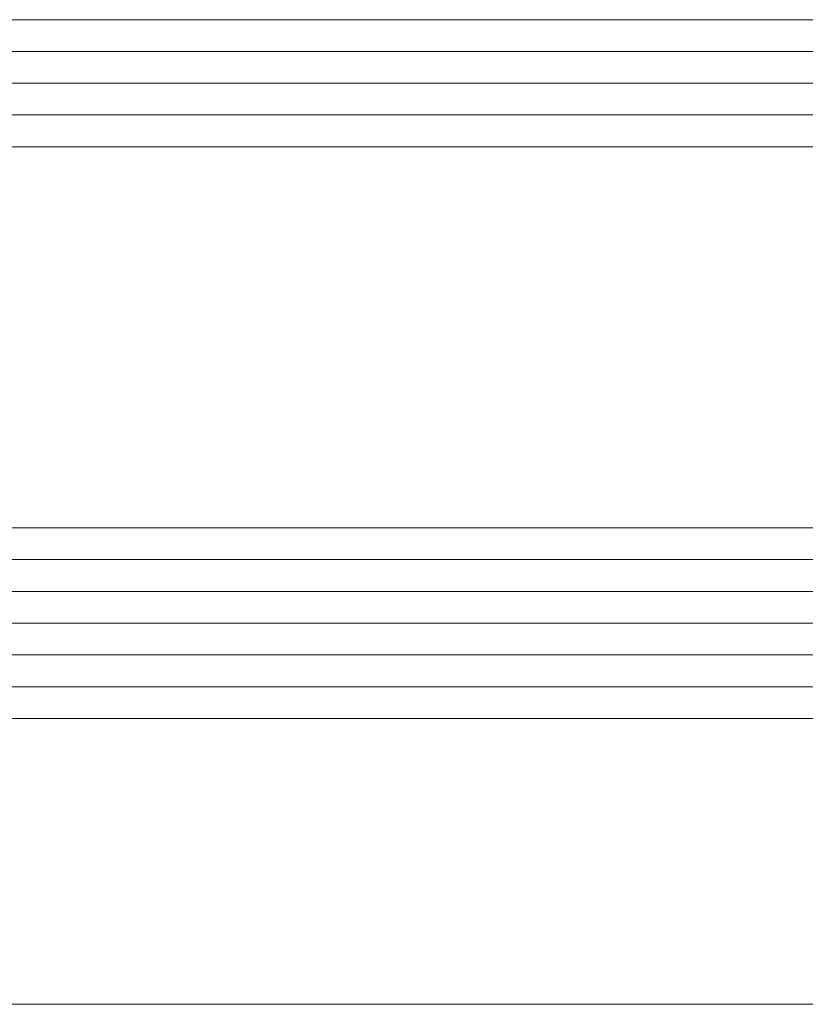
# Model space of a CAD drawing. Header units: millimetres. Extents: x 71658 to 298332, y -154437 to -30421.
# Tile 77 of 155: x 91966 to 91990, y -58684 to -58653. Entities that reach past the tile are written whole.
import ezdxf

# ---------------------------------------------------------------- set-up
doc = ezdxf.new("R2010")
doc.units = ezdxf.units.MM
doc.header["$LTSCALE"] = 500
doc.header["$MEASUREMENT"] = 0
doc.layers.add('A-13-UKS', color=250, linetype='Continuous', lineweight=5)

# ---------------------------------------------------------------- blocks, each defined once
blk = doc.blocks.new('lükanduksed')
at = {"layer": 'A-13-UKS'}
for p, q in [((91942.28880329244, -58652.59207830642), (92401.11994923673, -58652.59207830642)), ((91942.28880329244, -58653.59207830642), (92401.11994923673, -58653.59207830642)), ((91942.28880329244, -58654.59207830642), (92401.11994923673, -58654.59207830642)), ((91942.28880329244, -58655.59207830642), (92401.11994923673, -58655.59207830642)), ((91942.28880329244, -58656.59207830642), (92401.11994923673, -58656.59207830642)), ((91942.28880329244, -58668.59207830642), (92401.11994923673, -58668.59207830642)), ((91942.28880329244, -58669.59207830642), (92401.11994923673, -58669.59207830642)), ((91942.28880329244, -58670.59207830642), (92401.11994923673, -58670.59207830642)), ((91942.28880329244, -58671.59207830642), (92401.11994923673, -58671.59207830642)), ((91942.28880329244, -58672.59207830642), (92401.11994923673, -58672.59207830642)), ((91942.28880329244, -58673.59207830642), (92401.11994923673, -58673.59207830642)), ((91942.28880329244, -58674.59207830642), (92401.11994923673, -58674.59207830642)), ((92401.11994923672, -58683.59207830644), (91958.78880168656, -58683.59207830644))]:
    blk.add_line(p, q, dxfattribs=at)

msp = doc.modelspace()

# ---------------------------------------------------------------- block references
at = {"layer": 'A-13-UKS'}
msp.add_blockref('lükanduksed', (0, 0), dxfattribs=at)

doc.saveas('drawing.dxf')
